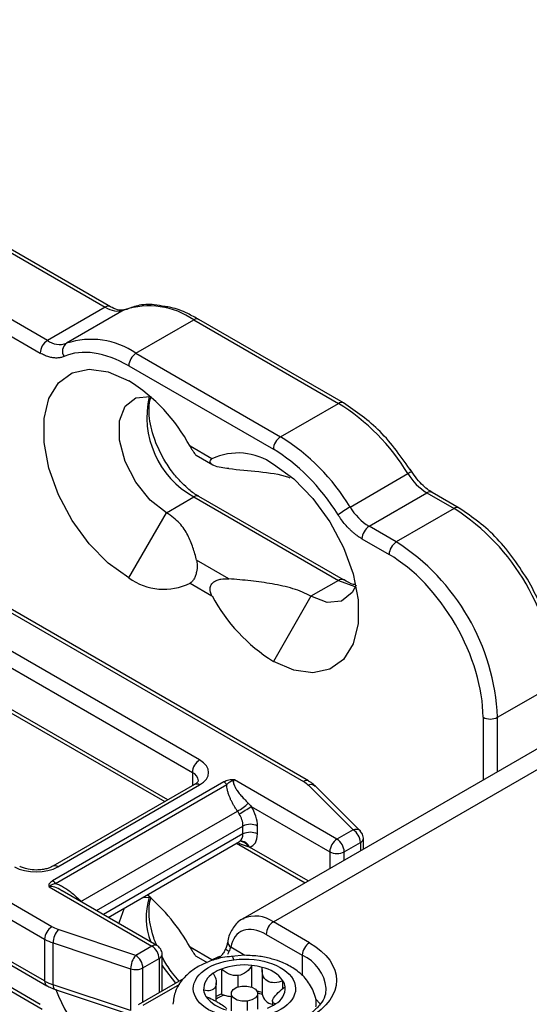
# Model space of a CAD drawing. Header units: millimetres. Extents: x 25 to 1092, y 25 to 838.
# Tile 39 of 60: x 310 to 335, y 749 to 797. Entities that reach past the tile are written whole.
import ezdxf

# ---------------------------------------------------------------- set-up
doc = ezdxf.new("R2010")
doc.units = ezdxf.units.MM
doc.header["$LTSCALE"] = 4

msp = doc.modelspace()

# ---------------------------------------------------------------- linework, layer by layer
for p, q in [((289.606, 797.075), (313.914, 783.042)), ((314.164, 783.067), (289.856, 797.099)), ((311.085, 781.409), (308.104, 783.13)), ((313.914, 783.042), (311.085, 781.409)), ((314.845, 782.908), (312.017, 781.275)), ((307.75, 782.518), (310.732, 780.797)), ((315.415, 780.788), (318.243, 782.42)), ((318.243, 782.42), (325.314, 778.338)), ((325.564, 778.363), (318.493, 782.445)), ((315.415, 780.788), (322.486, 776.706)), ((315.061, 780.175), (322.132, 776.093)), ((322.486, 776.706), (325.314, 778.338)), ((319.132, 775.62), (318.061, 776.239)), ((318.356, 775.798), (319.173, 775.327)), ((325.885, 773.27), (328.713, 774.902)), ((316.9, 772.989), (318.243, 773.765)), ((318.243, 773.765), (325.314, 769.683)), ((325.564, 769.708), (318.493, 773.79)), ((326.816, 772.328), (329.644, 773.961)), ((329.644, 773.961), (330.971, 773.195)), ((331.221, 773.219), (329.894, 773.986)), ((300, 773.479), (323.607, 759.851)), ((323.857, 759.876), (300.25, 773.504)), ((331.221, 773.219), (331.228, 773.215)), ((315.061, 769.805), (316.9, 772.989)), ((330.971, 773.195), (328.143, 771.562)), ((328.143, 771.562), (326.816, 772.328)), ((326.462, 771.716), (327.789, 770.95)), ((319.949, 769.76), (318.377, 770.667)), ((318.061, 769.543), (319.132, 768.925)), ((325.314, 769.683), (323.971, 768.907)), ((323.971, 768.907), (322.132, 765.723)), ((318.526, 760.906), (308.273, 766.825)), ((311.303, 752.748), (287.696, 766.376)), ((307.92, 766.213), (318.173, 760.294)), ((287.343, 765.764), (310.95, 752.136)), ((333.093, 762.989), (335.921, 764.621)), ((316.965, 758.95), (307.92, 764.172)), ((310.95, 750.095), (287.343, 763.723)), ((308.023, 763.943), (316.819, 758.865)), ((287.446, 763.494), (311.053, 749.866)), ((332.386, 762.989), (332.386, 759.922)), ((333.093, 760.33), (333.093, 762.989)), ((336.896, 762.526), (320.633, 753.137)), ((322.132, 752.989), (338.396, 762.377)), ((318.173, 760.294), (318.173, 759.647)), ((319.718, 759.83), (311.34, 754.994)), ((325.244, 757.028), (320.225, 759.926)), ((318.276, 759.707), (311.347, 755.706)), ((311.481, 754.868), (319.859, 759.705)), ((311.597, 755.681), (318.526, 759.682)), ((323.845, 759.672), (326.033, 757.484)), ((326.387, 757.429), (324.199, 759.617)), ((312.718, 753.987), (320.374, 758.406)), ((321.054, 758.631), (324.89, 756.416)), ((313.484, 753.536), (320.648, 757.672)), ((320.648, 757.283), (320.648, 757.672)), ((321.355, 757.283), (321.355, 757.672)), ((326.033, 757.484), (325.244, 757.028)), ((326.466, 757.326), (326.381, 757.423)), ((320.648, 757.283), (313.821, 753.342)), ((314.055, 753.207), (320.482, 756.917)), ((320.338, 756.834), (323.687, 754.9)), ((320.482, 756.914), (320.494, 756.921)), ((325.597, 756.416), (326.387, 756.872)), ((326.387, 756.872), (326.387, 756.459)), ((326.533, 756.543), (326.533, 757.076)), ((320.896, 756.655), (320.441, 756.825)), ((323.833, 754.985), (320.966, 756.64)), ((324.89, 756.416), (324.89, 755.595)), ((325.597, 756.003), (325.597, 756.416)), ((311.174, 754.701), (316.193, 751.803)), ((316.443, 751.828), (311.798, 754.51)), ((320.633, 753.137), (320.663, 753.154)), ((323.9, 751.968), (322.132, 752.989)), ((315.403, 751.348), (311.614, 752.611)), ((310.95, 752.136), (310.95, 750.095)), ((321.779, 752.376), (323.547, 751.356)), ((311.364, 751.953), (315.153, 750.69)), ((311.364, 749.911), (311.364, 751.953)), ((316.193, 751.803), (315.403, 751.348)), ((319.132, 751.124), (318.061, 751.742)), ((320.73, 751.349), (320.047, 751.743)), ((315.757, 750.735), (316.546, 751.191)), ((316.546, 751.191), (316.546, 749.524)), ((316.693, 749.609), (316.693, 751.395)), ((316.776, 751.116), (316.693, 751.294)), ((318.356, 751.302), (318.889, 750.994)), ((320.718, 751.35), (320.093, 751.285)), ((323.547, 751.356), (323.547, 750.352)), ((310.732, 748.951), (307.75, 750.673)), ((315.153, 750.69), (315.153, 748.648)), ((315.757, 749.069), (315.757, 750.735)), ((319.595, 750.678), (319.595, 749.453)), ((321.082, 749.789), (321.082, 750.858)), ((321.581, 750.638), (321.581, 749.461)), ((307.854, 750.444), (310.835, 748.723)), ((317.753, 750.221), (315.519, 748.931)), ((320.41, 749.808), (320.41, 750.366)), ((322.603, 749.725), (322.603, 750.109)), ((315.153, 748.648), (311.364, 749.911)), ((311.456, 749.687), (315.041, 748.492)), ((315.769, 748.906), (317.552, 749.936)), ((319.343, 749.094), (319.343, 750.006)), ((320.068, 749.478), (320.068, 748.631)), ((321.368, 748.716), (321.368, 749.478)), ((320.852, 749.111), (320.852, 748.652)), ((322.094, 749.107), (322.094, 748.885))]:
    msp.add_line(p, q)
at = {"flags": 128}
for points in [[(315.061, 769.805), (314.063, 770.522), (313.123, 771.476), (312.295, 772.614), (311.628, 773.868), (311.161, 775.166), (310.92, 776.433), (310.92, 777.594), (311.161, 778.583), (311.628, 779.342), (312.295, 779.826), (313.123, 780.008), (314.063, 779.877), (315.061, 779.44)], [(316.9, 772.989), (316.102, 773.613), (315.4, 774.486), (314.879, 775.503), (314.602, 776.543), (314.602, 777.479), (314.879, 778.198), (315.4, 778.614), (316.102, 778.677), (316.152, 778.668)], [(322.132, 775.358), (323.131, 774.642), (324.071, 773.687), (324.899, 772.55), (325.566, 771.295), (326.033, 769.997), (326.274, 768.731), (326.274, 767.569), (326.033, 766.58), (325.566, 765.822), (324.899, 765.338), (324.071, 765.156), (323.131, 765.287), (322.132, 765.723)], [(326.174, 769.442), (325.992, 769.088), (325.471, 768.672), (324.769, 768.609), (323.971, 768.907)], [(325.314, 769.683), (326.113, 769.385), (326.179, 769.376)], [(315.773, 754.198), (316.102, 754.181), (316.152, 754.172)], [(314.589, 752.898), (314.602, 752.982), (314.857, 753.669)], [(319.964, 751.532), (319.901, 751.571), (319.852, 751.608), (319.819, 751.641), (319.803, 751.668), (319.804, 751.685)], [(319.132, 751.124), (319.438, 751.278), (319.525, 751.311)], [(320.205, 751.135), (320.165, 751.23), (320.127, 751.289), (320.091, 751.312), (320.09, 751.312)], [(316.693, 750.845), (316.743, 750.765), (317.351, 749.989)], [(311.364, 749.911), (311.369, 749.836), (311.383, 749.774), (311.406, 749.727), (311.437, 749.696), (311.456, 749.687)], [(320.852, 749.111), (320.598, 749.109), (320.363, 749.164), (320.182, 749.266), (320.082, 749.401), (320.079, 749.547), (320.174, 749.683), (320.352, 749.788), (320.585, 749.845)], [(320.585, 749.845), (320.838, 749.847), (321.074, 749.792), (321.255, 749.69), (321.354, 749.555), (321.357, 749.409), (321.262, 749.273), (321.085, 749.168), (320.852, 749.111)], [(321.581, 749.461), (321.581, 749.455), (321.581, 749.443)], [(324.433, 748.947), (324.414, 748.973), (324.199, 749.228)]]:
    msp.add_lwpolyline(points, dxfattribs=at)
for centre, radius, start, end in [((314.061, 782.835), 0.253, 67.1199, 125.4921), ((314.513, 783.908), 1.054, 235.3188, 288.3472), ((316.055, 779.258), 3.845, 55.3188, 108.3472), ((318.39, 782.216), 0.251, 65.6929, 125.6176), ((311.499, 780.762), 0.768, 122.6055, 177.3945), ((311.685, 782.275), 1.054, 235.3188, 288.3472), ((313.227, 777.625), 3.845, 55.3188, 108.3472), ((312.303, 780.888), 0.482, 126.4183, 212.394), ((315.829, 780.14), 0.768, 122.6055, 177.3945), ((310.526, 772.184), 8.557, 28.2823, 57.9932), ((320.418, 777.67), 4.47, 166.9089, 240.8854), ((325.46, 778.148), 0.24, 64.035, 127.2543), ((319.896, 769.581), 10.298, 31.1146, 58.2551), ((322.9, 776.058), 0.768, 122.6055, 177.3945), ((317.068, 767.948), 10.298, 31.1146, 58.2551), ((320.413, 772.98), 2.934, 54.1355, 115.8788), ((329.222, 774.135), 0.921, 110.6694, 123.553), ((331.129, 776.36), 2.822, 211.1146, 238.2551), ((318.39, 773.561), 0.251, 65.6929, 125.6176), ((329.79, 773.756), 0.251, 65.6929, 125.6176), ((329.509, 766.989), 7.252, 119.9875, 125.4972), ((328.3, 774.728), 2.822, 211.1146, 238.2551), ((331.116, 773.004), 0.24, 64.0346, 127.2543), ((325.175, 764.132), 10.758, 2.6055, 57.3945), ((327.23, 771.681), 0.768, 122.6055, 177.3945), ((328.557, 770.915), 0.768, 122.6055, 177.3945), ((322.346, 762.5), 10.758, 2.6055, 57.3945), ((316.781, 772.183), 2.934, 234.1355, 295.8788), ((325.462, 769.477), 0.254, 67.2578, 125.4799), ((326.668, 772.979), 8.557, 208.2823, 237.9932), ((332.739, 763.671), 0.769, 242.6097, 297.3903), ((318.94, 760.259), 0.768, 122.6055, 177.3945), ((317.989, 759.854), 0.477, 3.0764, 67.3586), ((318.38, 759.477), 0.251, 54.3824, 114.3071), ((319.449, 759.384), 0.521, 37.9787, 58.8941), ((323.754, 759.646), 0.252, 66.3232, 125.5624), ((323.977, 759.356), 0.342, 49.6901, 112.72), ((319.678, 759.905), 1.653, 294.9145, 317.6675), ((315.381, 767.066), 10.165, 299.9893, 303.9188), ((319.478, 757.629), 1.171, 2.0994, 32.7329), ((321.001, 756.989), 0.769, 62.6097, 117.3903), ((321.001, 756.6), 0.769, 62.6097, 117.3903), ((326.166, 757.176), 0.336, 48.9999, 113.3709), ((325.619, 756.837), 0.768, 2.6055, 57.3945), ((320.239, 757.247), 0.41, 306.2943, 5.0179), ((320.556, 756.489), 0.437, 20.208, 98.0758), ((320.511, 756.514), 0.41, 20.2035, 91.1926), ((325.658, 756.381), 0.768, 122.6055, 177.3945), ((324.83, 756.381), 0.768, 2.6055, 57.3945), ((326.281, 757.102), 0.254, 294.6723, 353.9242), ((325.244, 757.098), 0.769, 242.6097, 297.3903), ((311.451, 755.484), 0.245, 53.6113, 116.0154), ((311.071, 754.548), 0.521, 37.9787, 58.8941), ((319.084, 753.201), 3.176, 161.9269, 202.1981), ((309.936, 747.243), 9.288, 28.9785, 49.5319), ((321.249, 751.745), 1.525, 54.5865, 112.5633), ((322.547, 752.341), 0.768, 122.6055, 177.3945), ((311.717, 752.101), 0.768, 122.6055, 177.3945), ((312.401, 751.935), 1.037, 139.3605, 179.0461), ((312.066, 754.098), 2.257, 240.3488, 251.8675), ((320.222, 752.004), 0.315, 172.9964, 236.1915), ((316.339, 751.599), 0.252, 65.7261, 125.6147), ((315.779, 751.156), 0.768, 2.6055, 57.3945), ((324.314, 751.321), 0.768, 122.6055, 177.3945), ((316.19, 750.672), 1.037, 139.3605, 179.0461), ((314.989, 750.7), 0.768, 2.6055, 57.3945), ((316.443, 751.42), 0.252, 294.3777, 354.2697), ((319.169, 751.842), 0.853, 329.3638, 338.7095), ((322.712, 749.518), 2.018, 6.2907, 65.5732), ((315.4, 751.433), 0.784, 251.6309, 297.0615), ((320.326, 748.776), 2.038, 111.0313, 123.6397), ((320.715, 747.655), 3.224, 83.4644, 110.3394), ((320.757, 747.752), 3.123, 74.5384, 84.0198), ((321.232, 749.094), 1.706, 36.4879, 77.8923), ((311.187, 750.064), 0.239, 172.6801, 236.5852), ((312.066, 752.056), 2.257, 240.3488, 251.8675), ((319.628, 749.676), 0.905, 118.4257, 182.3715), ((321.962, 749.705), 0.758, 7.7469, 32.1772), ((320.126, 753.05), 9.263, 201.3879, 235.1237), ((319.475, 749.741), 0.758, 187.7469, 212.1772), ((321.808, 749.769), 0.905, 298.4257, 2.3715), ((320.205, 750.352), 1.706, 216.4879, 257.8923), ((320.388, 747.416), 2.186, 111.2646, 118.553), ((320.397, 747.541), 1.976, 109.6387, 122.2338), ((320.099, 750.592), 1.245, 246.1294, 252.897), ((320.19, 750.909), 1.575, 253.1286, 265.5763), ((320.783, 746.641), 3.007, 74.4483, 79.429), ((320.799, 746.863), 2.696, 73.1254, 77.8228), ((322.21, 749.592), 0.646, 193.3571, 259.6726), ((321.11, 750.67), 2.038, 291.0313, 303.6397)]:
    msp.add_arc(centre, radius, start, end)
for points, knots in [([(314.877, 782.93), (314.871, 782.926), (314.81, 782.88), (314.626, 782.886), (314.349, 782.953), (314.191, 783.056), (314.162, 783.075)], [0, 0, 0, 0, 0.051445, 0.529468, 0.914207, 1, 1, 1, 1]), ([(316.835, 783.073), (316.658, 783.108), (316.198, 783.199), (315.529, 783.16), (315.087, 782.985), (314.888, 782.907)], [0, 0, 0, 0, 0.255216, 0.663439, 1, 1, 1, 1]), ([(318.493, 782.43), (318.311, 782.534), (317.856, 782.793), (317.296, 783.007), (316.932, 783.059), (316.835, 783.073)], [0, 0, 0, 0, 0.328483, 0.821109, 1, 1, 1, 1]), ([(311.896, 780.63), (311.869, 780.619), (311.815, 780.597), (311.729, 780.575), (311.64, 780.561), (311.548, 780.554), (311.452, 780.557), (311.321, 780.57), (311.152, 780.607), (310.944, 780.683), (310.803, 780.758), (310.732, 780.797)], [0, 0, 0, 0, 0.083813, 0.167039, 0.24998, 0.332937, 0.416214, 0.500109, 0.667077, 0.832899, 1, 1, 1, 1]), ([(316.776, 775.613), (316.62, 775.915), (316.401, 776.338), (316.199, 776.967), (316.085, 777.473), (316.044, 778.012), (316.07, 778.422), (316.132, 778.605), (316.152, 778.663)], [0, 0, 0, 0, 0.273626, 0.382555, 0.558381, 0.733125, 0.913772, 1, 1, 1, 1]), ([(328.901, 774.997), (328.403, 775.698), (327.407, 777.101), (326.179, 777.942), (325.564, 778.363)], [0, 0, 0, 0, 0.499397, 1, 1, 1, 1]), ([(318.061, 776.239), (318.095, 776.18), (318.157, 776.071), (318.241, 775.933), (318.305, 775.845), (318.344, 775.802), (318.355, 775.801), (318.357, 775.8)], [0, 0, 0, 0, 0.293571, 0.539451, 0.747508, 0.955534, 1, 1, 1, 1]), ([(318.491, 773.801), (318.466, 773.812), (318.29, 773.892), (317.974, 774.147), (317.567, 774.529), (317.16, 775.001), (316.914, 775.393), (316.776, 775.613)], [0, 0, 0, 0, 0.042542, 0.29836, 0.494842, 0.716428, 1, 1, 1, 1]), ([(319.949, 775.149), (319.822, 775.159), (319.696, 775.174), (319.449, 775.221), (319.325, 775.254), (319.173, 775.324), (319.129, 775.351), (319.064, 775.409), (319.044, 775.44), (319.032, 775.5), (319.04, 775.528), (319.074, 775.578), (319.101, 775.601), (319.132, 775.62)], [0, 0, 0, 0, 0.25, 0.25, 0.5, 0.5, 0.625, 0.625, 0.75, 0.75, 0.875, 0.875, 1, 1, 1, 1]), ([(319.949, 775.149), (320.436, 775.101), (321.418, 775.003), (322.476, 774.886), (322.919, 774.709), (322.946, 774.698)], [0, 0, 0, 0, 0.480655, 0.968776, 1, 1, 1, 1]), ([(329.893, 773.995), (329.817, 774.039), (329.649, 774.138), (329.367, 774.393), (329.076, 774.723), (328.909, 774.992), (328.827, 775.122)], [0, 0, 0, 0, 0.203696, 0.449817, 0.732271, 1, 1, 1, 1]), ([(334.648, 769.602), (334.148, 770.361), (333.146, 771.879), (331.863, 772.773), (331.221, 773.219)], [0, 0, 0, 0, 0.5, 1, 1, 1, 1]), ([(318.377, 770.667), (318.328, 770.875), (318.272, 771.082), (318.133, 771.492), (318.051, 771.696), (317.893, 771.995), (317.834, 772.094), (317.701, 772.29), (317.625, 772.387), (317.369, 772.667), (317.161, 772.839), (316.9, 772.989)], [0, 0, 0, 0, 0.25, 0.25, 0.5, 0.5, 0.625, 0.625, 0.75, 0.75, 1, 1, 1, 1]), ([(326.462, 771.716), (326.427, 771.737), (326.356, 771.779), (326.25, 771.851), (326.146, 771.93), (326.043, 772.015), (325.941, 772.106), (325.807, 772.236), (325.645, 772.413), (325.462, 772.643), (325.353, 772.809), (325.298, 772.892)], [0, 0, 0, 0, 0.083813, 0.167039, 0.24998, 0.332937, 0.416214, 0.500109, 0.667077, 0.832899, 1, 1, 1, 1]), ([(332.386, 762.989), (332.386, 764.396), (331.901, 766.026), (330.177, 769.012), (329.008, 770.246), (327.789, 770.95)], [0, 0, 0, 0, 0.5, 0.5, 1, 1, 1, 1]), ([(318.377, 770.667), (318.394, 770.594), (318.404, 770.513), (318.407, 770.325), (318.399, 770.215), (318.363, 770.037), (318.346, 769.975), (318.303, 769.854), (318.277, 769.796), (318.219, 769.697), (318.188, 769.655), (318.125, 769.588), (318.093, 769.563), (318.061, 769.543)], [0, 0, 0, 0, 0.25, 0.25, 0.5, 0.5, 0.625, 0.625, 0.75, 0.75, 0.875, 0.875, 1, 1, 1, 1]), ([(319.132, 768.925), (319.069, 769.037), (319.026, 769.162), (319.043, 769.353), (319.063, 769.414), (319.128, 769.522), (319.173, 769.568), (319.273, 769.643), (319.33, 769.672), (319.447, 769.717), (319.508, 769.734), (319.696, 769.767), (319.822, 769.77), (319.949, 769.76)], [0, 0, 0, 0, 0.25, 0.25, 0.375, 0.375, 0.5, 0.5, 0.625, 0.625, 0.75, 0.75, 1, 1, 1, 1]), ([(323.971, 768.907), (323.71, 769.058), (323.413, 769.178), (322.927, 769.326), (322.759, 769.37), (322.422, 769.447), (322.25, 769.48), (321.732, 769.572), (321.38, 769.619), (320.669, 769.699), (320.309, 769.732), (319.949, 769.76)], [0, 0, 0, 0, 0.25, 0.25, 0.375, 0.375, 0.5, 0.5, 0.75, 0.75, 1, 1, 1, 1]), ([(326.099, 769.479), (326.084, 769.481), (325.928, 769.508), (325.736, 769.618), (325.562, 769.719)], [0, 0, 0, 0, 0.0946328, 1, 1, 1, 1]), ([(336.068, 764.826), (336.001, 765.605), (335.869, 767.163), (335.055, 768.789), (334.648, 769.602)], [0, 0, 0, 0, 0.5, 1, 1, 1, 1]), ([(318.46, 759.876), (318.463, 759.874), (318.467, 759.869), (318.373, 759.759), (318.287, 759.716), (318.271, 759.708)], [0, 0, 0, 0, 0.563393, 0.91766, 1, 1, 1, 1]), ([(320.225, 759.926), (320.182, 759.938), (320.133, 759.941), (320.039, 759.937), (319.993, 759.93), (319.862, 759.901), (319.783, 759.868), (319.718, 759.83)], [0, 0, 0, 0, 0.25, 0.25, 0.5, 0.5, 1, 1, 1, 1]), ([(319.859, 759.705), (319.897, 759.749), (319.943, 759.791), (320.027, 759.845), (320.058, 759.862), (320.11, 759.885), (320.128, 759.893), (320.169, 759.908), (320.191, 759.916), (320.225, 759.926)], [0, 0, 0, 0, 0.5, 0.5, 0.75, 0.75, 0.875, 0.875, 1, 1, 1, 1]), ([(320.225, 759.926), (320.217, 759.921), (320.202, 759.91), (320.187, 759.888), (320.177, 759.861), (320.174, 759.829), (320.178, 759.768), (320.211, 759.666), (320.287, 759.522), (320.401, 759.353), (320.54, 759.177), (320.709, 758.985), (320.832, 758.861), (320.9, 758.792)], [0, 0, 0, 0, 0.020479, 0.042124, 0.065862, 0.092401, 0.122252, 0.216385, 0.339792, 0.479493, 0.650849, 0.806566, 1, 1, 1, 1]), ([(324.179, 759.603), (324.12, 759.674), (324.03, 759.78), (323.896, 759.847), (323.85, 759.87)], [0, 0, 0, 0, 0.6613, 1, 1, 1, 1]), ([(320.374, 758.406), (320.342, 758.454), (320.277, 758.549), (320.191, 758.692), (320.113, 758.833), (320.044, 758.973), (319.981, 759.12), (319.926, 759.273), (319.885, 759.427), (319.86, 759.571), (319.859, 759.661), (319.859, 759.705)], [0, 0, 0, 0, 0.116827, 0.230229, 0.340483, 0.447883, 0.552754, 0.677343, 0.792707, 0.899845, 1, 1, 1, 1]), ([(320.9, 758.792), (320.926, 758.766), (320.978, 758.714), (321.029, 758.658), (321.054, 758.631)], [0, 0, 0, 0, 0.5146028, 1, 1, 1, 1]), ([(320.462, 758.262), (320.449, 758.284), (320.419, 758.333), (320.39, 758.381), (320.374, 758.406)], [0, 0, 0, 0, 0.4564998, 1, 1, 1, 1]), ([(326.531, 757.075), (326.532, 757.079), (326.539, 757.124), (326.518, 757.213), (326.484, 757.288), (326.466, 757.326)], [0, 0, 0, 0, 0.044163, 0.522391, 1, 1, 1, 1]), ([(310.536, 755.519), (310.402, 755.527), (310.217, 755.536), (309.982, 755.595), (309.833, 755.647), (309.758, 755.69), (309.73, 755.707)], [0, 0, 0, 0, 0.423427, 0.587763, 0.842692, 1, 1, 1, 1]), ([(311.341, 755.707), (311.304, 755.686), (311.225, 755.641), (311.048, 755.582), (310.817, 755.531), (310.637, 755.524), (310.536, 755.519)], [0, 0, 0, 0, 0.199769, 0.427369, 0.678636, 1, 1, 1, 1]), ([(311.34, 754.994), (311.274, 754.956), (311.218, 754.911), (311.166, 754.835), (311.154, 754.808), (311.148, 754.754), (311.153, 754.726), (311.174, 754.701)], [0, 0, 0, 0, 0.5, 0.5, 0.75, 0.75, 1, 1, 1, 1]), ([(311.174, 754.701), (311.191, 754.72), (311.201, 754.731), (311.222, 754.752), (311.232, 754.76), (311.263, 754.785), (311.286, 754.799), (311.36, 754.837), (311.418, 754.855), (311.481, 754.868)], [0, 0, 0, 0, 0.125, 0.125, 0.25, 0.25, 0.5, 0.5, 1, 1, 1, 1]), ([(311.79, 754.5), (311.758, 754.524), (311.635, 754.614), (311.444, 754.693), (311.272, 754.723), (311.208, 754.716), (311.185, 754.706), (311.174, 754.701)], [0, 0, 0, 0, 0.181066, 0.705263, 0.870343, 0.937838, 1, 1, 1, 1]), ([(311.481, 754.868), (311.513, 754.858), (311.577, 754.837), (311.674, 754.796), (311.774, 754.747), (311.876, 754.69), (311.981, 754.624), (312.125, 754.525), (312.306, 754.385), (312.518, 754.196), (312.651, 754.058), (312.718, 753.987)], [0, 0, 0, 0, 0.066015, 0.134954, 0.207227, 0.283187, 0.36314, 0.447348, 0.623302, 0.807059, 1, 1, 1, 1]), ([(316.441, 751.829), (316.409, 751.895), (316.316, 752.082), (316.203, 752.471), (316.084, 752.977), (316.045, 753.516), (316.07, 753.926), (316.132, 754.108), (316.152, 754.167)], [0, 0, 0, 0, 0.076, 0.214565, 0.438228, 0.660516, 0.890312, 1, 1, 1, 1]), ([(320.684, 753.139), (320.635, 753.121), (320.395, 753.032), (320.118, 752.644), (319.929, 752.273), (319.913, 752.049), (319.912, 752.042)], [0, 0, 0, 0, 0.1134763, 0.5603106, 0.9864878, 1, 1, 1, 1]), ([(321.779, 752.376), (321.371, 752.611), (320.977, 752.677), (320.345, 752.446), (320.128, 752.157), (320.047, 751.743)], [0, 0, 0, 0, 0.5, 0.5, 1, 1, 1, 1]), ([(319.91, 752.044), (319.898, 751.99), (319.875, 751.883), (319.827, 751.751), (319.804, 751.686)], [0, 0, 0, 0, 0.505306, 1, 1, 1, 1]), ([(316.626, 751.645), (316.587, 751.699), (316.536, 751.772), (316.461, 751.816), (316.442, 751.827)], [0, 0, 0, 0, 0.751027, 1, 1, 1, 1]), ([(316.691, 751.395), (316.692, 751.399), (316.699, 751.443), (316.678, 751.532), (316.643, 751.607), (316.626, 751.645)], [0, 0, 0, 0, 0.040166, 0.520393, 1, 1, 1, 1]), ([(318.061, 751.742), (318.095, 751.683), (318.157, 751.575), (318.241, 751.437), (318.305, 751.349), (318.344, 751.305), (318.355, 751.304), (318.357, 751.304)], [0, 0, 0, 0, 0.293571, 0.539451, 0.747508, 0.955534, 1, 1, 1, 1]), ([(319.803, 751.685), (319.801, 751.679), (319.782, 751.625), (319.752, 751.57), (319.725, 751.521)], [0, 0, 0, 0, 0.110853, 1, 1, 1, 1]), ([(317.53, 750.092), (317.419, 750.216), (317.143, 750.524), (316.914, 750.895), (316.776, 751.116)], [0, 0, 0, 0, 0.400955, 1, 1, 1, 1]), ([(320.093, 751.285), (319.945, 751.275), (319.657, 751.256), (319.178, 751.121), (318.653, 750.922), (318.111, 750.595), (317.655, 750.163), (317.307, 749.611), (317.251, 749.181), (317.224, 748.966)], [0, 0, 0, 0, 0.098779, 0.191255, 0.343085, 0.496879, 0.66049, 0.829484, 1, 1, 1, 1]), ([(321.231, 748.31), (320.582, 748.232), (319.906, 748.305), (318.796, 748.724), (318.408, 749.052), (318.135, 749.801), (318.263, 750.192), (318.988, 750.833), (319.556, 751.057), (320.205, 751.135)], [0, 0, 0, 0, 0.25, 0.25, 0.5, 0.5, 0.75, 0.75, 1, 1, 1, 1]), ([(319.725, 751.521), (319.686, 751.461), (319.633, 751.378), (319.545, 751.282), (319.478, 751.222), (319.426, 751.185), (319.409, 751.177), (319.408, 751.176)], [0, 0, 0, 0, 0.385664, 0.535671, 0.767436, 0.991146, 1, 1, 1, 1]), ([(320.205, 751.135), (321.556, 751.299), (322.882, 750.799), (323.448, 749.239), (322.582, 748.474), (321.231, 748.31)], [0, 0, 0, 0, 0.5, 0.5, 1, 1, 1, 1]), ([(324.213, 748.847), (324.215, 748.855), (324.268, 749.109), (324.107, 749.625), (323.732, 750.242), (323.191, 750.693), (322.628, 750.99), (322.056, 751.186), (321.433, 751.321), (320.97, 751.339), (320.718, 751.35)], [0, 0, 0, 0, 0.005692, 0.175153, 0.339109, 0.49503, 0.631305, 0.737612, 0.857614, 1, 1, 1, 1]), ([(320.41, 750.366), (320.261, 750.348), (320.109, 750.376), (319.83, 750.491), (319.704, 750.576), (319.595, 750.678)], [0, 0, 0, 0, 0.5, 0.5, 1, 1, 1, 1]), ([(321.082, 750.858), (321.016, 750.735), (320.926, 750.624), (320.698, 750.447), (320.56, 750.384), (320.41, 750.366)], [0, 0, 0, 0, 0.5, 0.5, 1, 1, 1, 1]), ([(322.603, 750.109), (322.466, 750.053), (322.328, 750.018), (322.063, 750.006), (321.938, 750.031), (321.736, 750.16), (321.662, 750.263), (321.581, 750.499), (321.571, 750.63), (321.59, 750.762)], [0, 0, 0, 0, 0.25, 0.25, 0.5, 0.5, 0.75, 0.75, 1, 1, 1, 1]), ([(319.197, 750.473), (319.269, 750.352), (319.316, 750.226), (319.353, 749.985), (319.34, 749.872), (319.247, 749.707), (319.166, 749.655), (318.968, 749.611), (318.851, 749.616), (318.724, 749.639)], [0, 0, 0, 0, 0.25, 0.25, 0.5, 0.5, 0.75, 0.75, 1, 1, 1, 1]), ([(311.06, 749.872), (311.125, 749.833), (311.263, 749.748), (311.432, 749.7), (311.523, 749.674)], [0, 0, 0, 0, 0.467792, 1, 1, 1, 1]), ([(322.239, 748.973), (322.168, 748.988), (322.12, 749.014), (322.084, 749.102), (322.096, 749.166), (322.19, 749.33), (322.27, 749.432), (322.468, 749.628), (322.586, 749.723), (322.713, 749.807)], [0, 0, 0, 0, 0.25, 0.25, 0.5, 0.5, 0.75, 0.75, 1, 1, 1, 1]), ([(324.697, 749.733), (324.695, 749.611), (324.691, 749.361), (324.454, 748.972), (324.116, 748.607), (323.779, 748.414), (323.629, 748.328)], [0, 0, 0, 0, 0.26574, 0.542981, 0.795813, 1, 1, 1, 1]), ([(318.833, 749.337), (318.949, 749.294), (319.064, 749.243), (319.234, 749.156), (319.289, 749.126), (319.397, 749.066), (319.449, 749.035), (319.594, 748.947), (319.676, 748.893), (319.795, 748.805), (319.832, 748.77), (319.847, 748.74)], [0, 0, 0, 0, 0.25, 0.25, 0.375, 0.375, 0.5, 0.5, 0.75, 0.75, 1, 1, 1, 1])]:
    msp.add_open_spline(points, degree=3, knots=knots)
for points in [[(315.061, 780.175), (313.897, 780.847), (312.772, 781.009), (311.896, 780.63)], [(325.298, 772.892), (324.422, 774.284), (323.297, 775.421), (322.132, 776.093)], [(318.526, 759.682), (319.112, 760.02), (319.112, 760.568), (318.526, 760.906)], [(323.607, 759.851), (323.7, 759.798), (323.78, 759.737), (323.845, 759.672)], [(321.355, 757.672), (321.355, 757.971), (321.245, 758.319), (321.054, 758.631)], [(320.966, 756.64), (321.21, 756.698), (321.355, 756.938), (321.355, 757.283)], [(320.966, 756.64), (320.942, 756.645), (320.919, 756.65), (320.896, 756.655)], [(309.475, 755.681), (310.061, 755.343), (311.011, 755.343), (311.597, 755.681)], [(311.614, 752.611), (311.5, 752.649), (311.396, 752.695), (311.303, 752.748)], [(320.047, 751.743), (320.022, 751.687), (319.995, 751.612), (319.964, 751.532)], [(323.9, 751.968), (325.656, 750.954), (325.656, 749.308), (323.9, 748.294)]]:
    msp.add_open_spline(points, degree=3)

doc.saveas('drawing.dxf')
